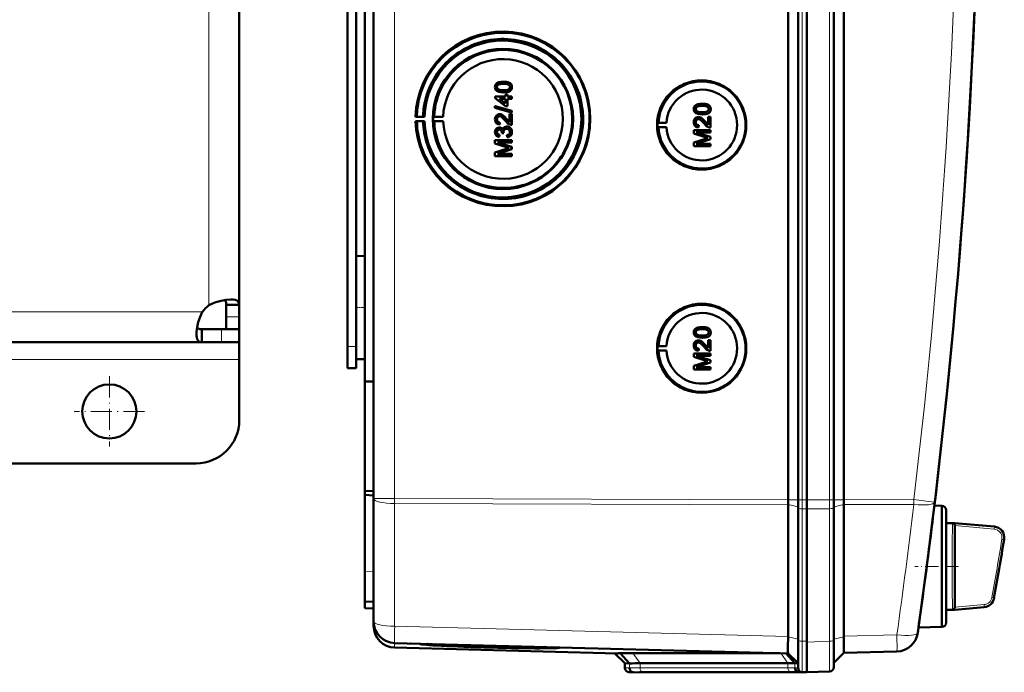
# Model space of a CAD drawing. Extents: x -1976 to 2357, y -1844 to 653.
# Tile 30 of 56: x 546 to 773, y -1569 to -1418. Entities that reach past the tile are written whole.
import ezdxf

# ---------------------------------------------------------------- set-up
doc = ezdxf.new("R2010")
doc.units = 0
doc.linetypes.add('DASHDOT', pattern=[18.5, 12, -3, 0.5, -3])

msp = doc.modelspace()

# ---------------------------------------------------------------- linework, layer by layer
at = {"color": 7, "lineweight": 50}
for p, q in [((627.57, -1528.97), (627.57, -1181.48)), ((723.27, -1529.24), (723.27, -1181.2)), ((725.57, -1181.19), (725.57, -1529.25)), ((727.57, -1181.19), (727.57, -1529.25)), ((733.81, -1529.25), (733.81, -1181.19)), ((736.1, -1529.23), (736.1, -1181.22)), ((727.56, -1196.19), (727.56, -1508.98)), ((623.57, -1478.41), (623.57, -1232.03)), ((625.57, -1356.15), (625.57, -1501.91)), ((596.57, -1363.89), (596.57, -1484.15)), ((621.57, -1493.82), (621.57, -1363.82)), ((656.04, -1433.86), (656.04, -1433.86)), ((657.54, -1432.62), (657.55, -1432.62)), ((659.49, -1433.86), (659.5, -1433.86)), ((655.64, -1436.08), (658.01, -1436.08)), ((655.64, -1436.42), (655.64, -1436.08)), ((658.01, -1438.25), (655.64, -1436.42)), ((656.3, -1434.37), (656.31, -1434.37)), ((656.62, -1436.57), (658.01, -1437.64)), ((658.01, -1436.57), (656.62, -1436.57)), ((656.63, -1436.57), (658.02, -1437.64)), ((657.54, -1435.09), (657.55, -1435.09)), ((658.01, -1435.58), (658.51, -1435.58)), ((658.01, -1436.08), (658.01, -1435.58)), ((658.01, -1437.64), (658.01, -1436.57)), ((658.51, -1435.58), (658.51, -1436.08)), ((658.51, -1435.58), (658.51, -1436.08)), ((658.51, -1435.58), (658.51, -1435.58)), ((658.51, -1436.08), (659.44, -1436.08)), ((658.51, -1436.57), (658.51, -1438.25)), ((658.51, -1436.57), (658.51, -1438.25)), ((659.44, -1436.57), (658.51, -1436.57)), ((659.12, -1434.72), (659.13, -1434.72)), ((659.44, -1436.08), (659.44, -1436.57)), ((659.44, -1436.08), (659.45, -1436.08)), ((659.44, -1436.57), (659.45, -1436.57)), ((659.45, -1436.08), (659.45, -1436.57)), ((655.59, -1438.29), (659.44, -1439.37)), ((655.59, -1438.7), (655.59, -1438.29)), ((655.59, -1438.29), (655.6, -1438.29)), ((659.44, -1439.78), (655.59, -1438.7)), ((655.6, -1438.29), (659.45, -1439.37)), ((658.51, -1438.25), (658.01, -1438.25)), ((658.51, -1438.25), (658.51, -1438.25)), ((703.44, -1437.71), (703.44, -1437.71)), ((637.56, -1440.69), (637.26, -1440.74)), ((637.26, -1440.74), (639.32, -1440.74)), ((638.99, -1440.72), (637.56, -1440.69)), ((639.32, -1440.74), (638.99, -1440.72)), ((641.56, -1440.71), (641.35, -1440.74)), ((641.35, -1440.74), (643.63, -1440.74)), ((643.63, -1440.74), (641.56, -1440.71)), ((656.66, -1440.13), (656.66, -1440.13)), ((658.95, -1441.96), (658.95, -1440.08)), ((658.95, -1440.08), (659.44, -1440.08)), ((659.44, -1439.37), (659.44, -1439.78)), ((659.44, -1439.37), (659.45, -1439.37)), ((659.44, -1439.78), (659.45, -1439.78)), ((659.44, -1440.08), (659.44, -1442.6)), ((659.44, -1440.08), (659.45, -1440.08)), ((659.45, -1439.37), (659.45, -1439.78)), ((659.45, -1440.08), (659.45, -1442.6)), ((701.93, -1438.95), (701.94, -1438.95)), ((702.19, -1439.46), (702.2, -1439.46)), ((702.55, -1440.77), (702.55, -1440.77)), ((703.44, -1440.18), (703.44, -1440.18)), ((704.84, -1440.72), (705.34, -1440.72)), ((704.84, -1442.61), (704.84, -1440.72)), ((705.01, -1439.81), (705.02, -1439.81)), ((705.34, -1440.72), (705.34, -1443.24)), ((705.34, -1440.72), (705.34, -1443.24)), ((705.34, -1440.72), (705.34, -1440.72)), ((705.38, -1438.95), (705.39, -1438.95)), ((637.26, -1441.74), (637.56, -1441.79)), ((639.32, -1441.74), (637.26, -1441.74)), ((637.56, -1441.79), (638.99, -1441.76)), ((638.99, -1441.76), (639.32, -1441.74)), ((641.56, -1441.77), (641.35, -1441.74)), ((641.35, -1441.74), (643.63, -1441.74)), ((643.63, -1441.74), (641.56, -1441.77)), ((656.04, -1441.32), (656.04, -1441.32)), ((656.57, -1443.19), (656.58, -1443.19)), ((656.73, -1442.05), (656.68, -1442.55)), ((656.68, -1442.55), (656.69, -1442.55)), ((656.74, -1442.05), (656.69, -1442.55)), ((656.73, -1442.05), (656.74, -1442.05)), ((658.24, -1441.2), (658.95, -1441.96)), ((658.24, -1441.2), (658.24, -1441.2)), ((658.28, -1442.99), (658.29, -1442.99)), ((659.44, -1442.6), (659.45, -1442.6)), ((693.14, -1442.13), (693.34, -1442.1)), ((693.14, -1442.13), (695.18, -1442.13)), ((693.14, -1443.13), (693.34, -1443.16)), ((693.14, -1443.13), (695.18, -1443.13)), ((693.34, -1442.1), (695.18, -1442.13)), ((693.34, -1443.16), (695.18, -1443.13)), ((701.93, -1441.97), (701.94, -1441.97)), ((702.62, -1442.7), (702.57, -1443.19)), ((702.57, -1443.19), (702.58, -1443.2)), ((702.63, -1442.7), (702.58, -1443.19)), ((702.62, -1442.7), (702.63, -1442.7)), ((704.13, -1441.84), (704.84, -1442.6)), ((704.13, -1441.84), (704.13, -1441.84)), ((705.34, -1443.24), (705.34, -1443.24)), ((656.04, -1444.27), (656.04, -1444.27)), ((656.63, -1444.92), (656.58, -1445.41)), ((656.58, -1445.41), (656.59, -1445.41)), ((656.64, -1444.92), (656.59, -1445.41)), ((656.63, -1444.92), (656.64, -1444.92)), ((657.17, -1444.48), (657.18, -1444.41)), ((657.62, -1444.53), (657.17, -1444.48)), ((657.56, -1444.21), (657.57, -1444.21)), ((657.62, -1444.53), (657.62, -1444.53)), ((658.41, -1445.46), (658.36, -1444.97)), ((658.41, -1445.46), (658.41, -1445.46)), ((659.49, -1444.26), (659.5, -1444.26)), ((701.48, -1443.79), (705.34, -1443.79)), ((701.48, -1444.6), (701.48, -1443.79)), ((704.14, -1445.45), (701.48, -1444.6)), ((702.08, -1444.33), (705.34, -1445.36)), ((702.08, -1444.33), (705.34, -1445.36)), ((705.34, -1444.33), (702.08, -1444.33)), ((705.34, -1443.79), (705.34, -1444.33)), ((705.34, -1443.79), (705.34, -1444.33)), ((705.34, -1443.79), (705.34, -1443.79)), ((705.34, -1444.33), (705.34, -1444.33)), ((705.34, -1445.36), (705.34, -1445.93)), ((705.34, -1445.36), (705.34, -1445.93)), ((705.34, -1445.36), (705.34, -1445.36)), ((655.59, -1446.1), (659.44, -1446.1)), ((655.59, -1446.92), (655.59, -1446.1)), ((658.25, -1447.77), (655.59, -1446.92)), ((656.18, -1446.65), (659.44, -1447.68)), ((659.44, -1446.65), (656.18, -1446.65)), ((656.19, -1446.65), (659.45, -1447.68)), ((659.44, -1446.1), (659.44, -1446.65)), ((659.44, -1446.1), (659.45, -1446.1)), ((659.44, -1446.65), (659.45, -1446.65)), ((659.44, -1447.68), (659.44, -1448.24)), ((659.44, -1447.68), (659.45, -1447.68)), ((659.45, -1446.1), (659.45, -1446.65)), ((659.45, -1447.68), (659.45, -1448.24)), ((701.48, -1446.67), (704.19, -1445.81)), ((701.48, -1447.49), (701.48, -1446.67)), ((705.34, -1447.49), (701.48, -1447.49)), ((705.34, -1445.93), (702.08, -1446.95)), ((705.34, -1445.93), (702.08, -1446.95)), ((702.08, -1446.95), (705.34, -1446.95)), ((705.34, -1445.93), (705.34, -1445.93)), ((705.34, -1446.95), (705.34, -1447.49)), ((705.34, -1446.95), (705.34, -1447.49)), ((705.34, -1446.95), (705.34, -1446.95)), ((705.34, -1447.49), (705.34, -1447.49)), ((655.59, -1448.99), (658.29, -1448.13)), ((655.59, -1449.81), (655.59, -1448.99)), ((659.44, -1449.81), (655.59, -1449.81)), ((659.44, -1448.24), (656.18, -1449.27)), ((656.18, -1449.27), (659.44, -1449.27)), ((659.45, -1448.24), (656.19, -1449.27)), ((659.44, -1448.24), (659.45, -1448.24)), ((659.44, -1449.27), (659.44, -1449.81)), ((659.44, -1449.27), (659.45, -1449.27)), ((659.44, -1449.81), (659.45, -1449.81)), ((659.45, -1449.27), (659.45, -1449.81)), ((623.57, -1472.93), (625.57, -1472.87)), ((623.57, -1472.93), (625.57, -1472.87)), ((623.57, -1484.82), (623.57, -1472.93)), ((593.57, -1484.15), (593.57, -1486.96)), ((596.57, -1484.15), (593.57, -1484.15)), ((596.57, -1484.15), (596.57, -1486.96)), ((623.57, -1496.72), (623.57, -1484.82)), ((593.57, -1486.96), (593.57, -1489.82)), ((596.57, -1486.96), (596.57, -1489.82)), ((587.89, -1492.82), (587.89, -1489.82)), ((592.45, -1489.82), (587.89, -1489.82)), ((596.57, -1489.82), (592.45, -1489.82)), ((596.57, -1489.82), (593.57, -1489.82)), ((596.57, -1492.82), (596.57, -1489.82)), ((701.93, -1490.56), (701.94, -1490.56)), ((702.19, -1491.07), (702.2, -1491.07)), ((703.44, -1489.32), (703.44, -1489.32)), ((705.38, -1490.55), (705.39, -1490.55)), ((587.89, -1492.82), (524.68, -1492.82)), ((592.45, -1492.82), (587.89, -1492.82)), ((596.57, -1492.82), (592.45, -1492.82)), ((596.57, -1492.82), (596.57, -1496.82)), ((623.57, -1493.82), (623.57, -1491.23)), ((702.55, -1492.38), (702.55, -1492.38)), ((703.44, -1491.79), (703.44, -1491.79)), ((704.13, -1493.45), (704.84, -1494.21)), ((704.13, -1493.45), (704.13, -1493.45)), ((704.84, -1492.33), (705.34, -1492.33)), ((704.84, -1494.22), (704.84, -1492.33)), ((705.01, -1491.41), (705.02, -1491.41)), ((705.34, -1492.33), (705.34, -1494.85)), ((705.34, -1492.33), (705.34, -1494.85)), ((705.34, -1492.33), (705.34, -1492.33)), ((621.57, -1498.82), (621.57, -1493.82)), ((623.57, -1498.82), (623.57, -1493.82)), ((693.14, -1493.73), (693.34, -1493.7)), ((693.14, -1493.73), (695.18, -1493.73)), ((693.14, -1494.73), (693.34, -1494.76)), ((693.14, -1494.73), (695.18, -1494.73)), ((693.34, -1493.7), (695.18, -1493.73)), ((693.34, -1494.76), (695.18, -1494.73)), ((701.48, -1495.39), (705.34, -1495.39)), ((701.48, -1496.2), (701.48, -1495.39)), ((701.93, -1493.58), (701.94, -1493.58)), ((702.62, -1494.31), (702.57, -1494.8)), ((702.57, -1494.8), (702.58, -1494.8)), ((702.63, -1494.31), (702.58, -1494.8)), ((702.62, -1494.31), (702.63, -1494.31)), ((705.34, -1494.85), (705.34, -1494.85)), ((705.34, -1495.39), (705.34, -1495.94)), ((705.34, -1495.39), (705.34, -1495.94)), ((705.34, -1495.39), (705.34, -1495.39)), ((596.57, -1496.82), (596.57, -1510.82)), ((623.57, -1496.72), (625.57, -1496.77)), ((704.14, -1497.06), (701.48, -1496.2)), ((701.48, -1498.28), (704.19, -1497.42)), ((702.08, -1495.94), (705.34, -1496.97)), ((702.08, -1495.94), (705.34, -1496.97)), ((705.34, -1495.94), (702.08, -1495.94)), ((705.34, -1497.53), (702.08, -1498.56)), ((705.34, -1497.53), (702.08, -1498.56)), ((705.34, -1495.94), (705.34, -1495.94)), ((705.34, -1496.97), (705.34, -1497.53)), ((705.34, -1496.97), (705.34, -1497.53)), ((705.34, -1496.97), (705.34, -1496.97)), ((705.34, -1497.53), (705.34, -1497.53)), ((621.57, -1498.82), (623.57, -1498.82)), ((701.48, -1499.1), (701.48, -1498.28)), ((705.34, -1499.1), (701.48, -1499.1)), ((702.08, -1498.56), (705.34, -1498.56)), ((705.34, -1498.56), (705.34, -1499.1)), ((705.34, -1498.56), (705.34, -1499.1)), ((705.34, -1498.56), (705.34, -1498.56)), ((705.34, -1499.1), (705.34, -1499.1)), ((625.57, -1501.91), (627.57, -1501.89)), ((625.57, -1527.18), (625.57, -1501.91)), ((727.56, -1529.25), (727.56, -1508.98)), ((586.57, -1520.82), (524.83, -1520.82)), ((625.57, -1527.18), (627.57, -1527.2)), ((625.57, -1527.18), (625.57, -1528.12)), ((625.57, -1528.12), (625.57, -1545.76)), ((625.57, -1528.12), (627.57, -1528.22)), ((627.57, -1557.33), (627.57, -1528.97)), ((725.57, -1529.25), (725.57, -1531.1)), ((727.56, -1529.25), (727.56, -1531.33)), ((727.57, -1529.25), (727.57, -1531.33)), ((733.81, -1529.25), (733.81, -1531.07)), ((723.27, -1530.36), (723.27, -1560.84)), ((725.57, -1531.1), (725.57, -1561.67)), ((727.56, -1531.33), (727.56, -1562.1)), ((727.57, -1531.33), (727.57, -1561.9)), ((733.81, -1531.07), (733.81, -1561.69)), ((736.1, -1530.35), (736.1, -1530.33)), ((736.1, -1530.35), (736.1, -1560.72)), ((758.74, -1530.62), (757.05, -1530.57)), ((758.74, -1544.62), (758.74, -1530.62)), ((759.74, -1531.62), (759.74, -1544.62)), ((759.74, -1534.62), (759.74, -1531.62)), ((756.71, -1533.36), (756.58, -1534.38)), ((759.74, -1534.62), (761.77, -1534.62)), ((761.76, -1535.17), (761.76, -1535.22)), ((761.76, -1535.22), (761.76, -1535.24)), ((762.59, -1534.69), (761.77, -1534.62)), ((762.6, -1534.69), (761.77, -1534.62)), ((761.77, -1535.24), (761.77, -1554)), ((762.6, -1534.69), (770.9, -1535.42)), ((758.74, -1554.38), (758.74, -1544.62)), ((759.74, -1544.62), (759.74, -1557.62)), ((625.57, -1552.75), (625.57, -1545.76)), ((625.57, -1554.25), (625.57, -1552.75)), ((627.57, -1552.82), (625.57, -1552.75)), ((625.57, -1554.25), (627.57, -1554.32)), ((758.74, -1558.62), (758.74, -1554.38)), ((759.74, -1554.62), (761.77, -1554.62)), ((759.74, -1557.62), (759.74, -1554.62)), ((762.6, -1554.55), (761.77, -1554.62)), ((768.57, -1554.02), (762.6, -1554.55)), ((627.57, -1558.38), (627.57, -1557.35)), ((758.74, -1558.62), (753.37, -1558.76)), ((723.26, -1560.92), (723.25, -1561.79)), ((723.26, -1560.92), (723.27, -1560.84)), ((753.27, -1559.5), (753.24, -1559.67)), ((723.27, -1564.71), (632.43, -1562.33)), ((683.88, -1564.73), (632.43, -1563.38)), ((636, -1562.42), (636.13, -1562.43)), ((639.98, -1562.59), (638.26, -1562.55)), ((638.27, -1562.52), (639.98, -1562.57)), ((639.98, -1562.57), (639.97, -1562.53)), ((668.85, -1563.34), (668.87, -1563.29)), ((725.57, -1561.67), (725.57, -1568.04)), ((727.56, -1569.07), (727.56, -1562.1)), ((727.57, -1561.9), (727.57, -1562.1)), ((733.81, -1567.89), (733.81, -1561.69)), ((685.57, -1567.01), (683.27, -1564.71)), ((686.65, -1567.04), (684.51, -1564.69)), ((687.42, -1564.66), (721.41, -1564.66)), ((724.85, -1566.99), (722.75, -1564.7)), ((723.26, -1564.71), (725.57, -1567.01)), ((736.1, -1564.6), (733.81, -1566.89)), ((748.38, -1564.28), (736.1, -1564.6)), ((685.57, -1568.04), (685.57, -1567.01)), ((686.65, -1567.04), (685.57, -1567.01)), ((723.22, -1567.01), (689.08, -1567.01)), ((725.57, -1567.01), (724.85, -1566.99)), ((687.57, -1569.07), (686.53, -1569.04)), ((688.47, -1569.1), (687.53, -1569.06)), ((688.47, -1569.1), (687.57, -1569.07)), ((724.63, -1569.07), (690.49, -1569.07)), ((724.64, -1569.07), (690.49, -1569.07)), ((726.68, -1569.05), (725.74, -1569.02)), ((726.53, -1569.04), (727.57, -1569.07)), ((727.56, -1569.07), (726.65, -1569.1)), ((727.57, -1569.07), (726.68, -1569.05)), ((732.85, -1568.89), (727.56, -1569.07)), ((727.57, -1569.07), (727.57, -1569.07))]:
    msp.add_line(p, q, dxfattribs=at)
at = {"color": 7, "lineweight": 18}
for p, q in [((632.43, -1528.97), (632.43, -1181.48)), ((726.53, -1181.19), (726.53, -1529.25)), ((732.85, -1529.25), (732.85, -1181.19)), ((589.57, -1355.32), (589.57, -1484.29)), ((588.03, -1485.82), (524.64, -1485.82)), ((596.57, -1486.96), (593.57, -1486.96)), ((592.45, -1492.82), (592.45, -1489.82)), ((621.57, -1493.82), (623.57, -1493.82)), ((596.57, -1496.82), (540.57, -1496.82)), ((632.43, -1528.97), (627.57, -1528.97)), ((632.43, -1528.97), (723.27, -1529.24)), ((632.43, -1528.97), (632.43, -1530.09)), ((723.27, -1529.25), (725.57, -1529.25)), ((726.53, -1529.25), (725.57, -1529.25)), ((726.53, -1529.25), (726.53, -1531.33)), ((727.57, -1529.25), (726.53, -1529.25)), ((732.85, -1529.25), (727.56, -1529.25)), ((732.85, -1529.25), (732.85, -1531.29)), ((732.85, -1529.25), (733.81, -1529.25)), ((736.1, -1529.25), (733.81, -1529.25)), ((736.1, -1529.23), (752.3, -1529.18)), ((723.27, -1530.36), (632.43, -1530.09)), ((632.43, -1558.46), (632.43, -1530.09)), ((723.27, -1530.35), (725.57, -1530.87)), ((726.53, -1531.33), (726.53, -1561.9)), ((726.53, -1531.33), (727.57, -1531.33)), ((732.85, -1531.29), (727.56, -1531.33)), ((732.85, -1531.29), (732.85, -1561.92)), ((736.1, -1530.33), (733.81, -1530.84)), ((752.3, -1530.3), (736.1, -1530.35)), ((756.58, -1534.39), (756.58, -1534.38)), ((756.7, -1533.36), (756.71, -1533.36)), ((761.24, -1535.09), (761.25, -1534.85)), ((761.25, -1534.85), (761.26, -1534.76)), ((761.26, -1534.76), (761.27, -1534.7)), ((761.76, -1535.17), (770.84, -1535.99)), ((761.78, -1534.67), (770.88, -1535.5)), ((770.84, -1535.99), (770.88, -1535.5)), ((773.12, -1538.4), (772.62, -1538.32)), ((625.57, -1545.76), (627.57, -1545.83)), ((770.31, -1551.8), (770.81, -1551.89)), ((761.23, -1553.84), (761.21, -1553.45)), ((761.26, -1554.47), (761.25, -1554.38)), ((761.27, -1554.54), (761.26, -1554.47)), ((768.52, -1553.46), (761.76, -1554.07)), ((768.57, -1553.95), (761.78, -1554.56)), ((768.57, -1553.95), (768.52, -1553.46)), ((632.43, -1558.46), (723.27, -1560.84)), ((723.26, -1560.92), (725.57, -1561.44)), ((736.1, -1560.9), (733.81, -1561.41)), ((736.1, -1560.72), (748.38, -1560.4)), ((753.27, -1559.51), (753.27, -1559.5)), ((632.43, -1563.38), (632.43, -1562.33)), ((726.53, -1561.9), (726.53, -1569.04)), ((727.57, -1561.9), (726.53, -1561.9)), ((727.56, -1562.1), (732.85, -1561.92)), ((689.08, -1567.01), (687.42, -1564.66)), ((723.22, -1567.01), (721.56, -1564.67)), ((686.65, -1568.07), (685.57, -1568.04)), ((686.65, -1568.07), (686.65, -1567.04)), ((689.08, -1568.04), (689.08, -1567.01)), ((723.22, -1568.04), (689.08, -1568.04)), ((723.22, -1568.04), (723.22, -1567.01)), ((724.85, -1568.02), (724.85, -1566.99)), ((725.57, -1568.04), (724.85, -1568.02)), ((687.53, -1569.06), (686.53, -1569.04)), ((723.9, -1569.04), (689.76, -1569.04)), ((726.53, -1569.04), (725.74, -1569.02)), ((726.65, -1569.1), (726.65, -1569.04))]:
    msp.add_line(p, q, dxfattribs=at)
at = {"color": 7, "linetype": 'DASHDOT', "lineweight": 18, "ltscale": 0.060001}
for p, q in [((623.37, -1484.82), (625.77, -1484.82)), ((621.37, -1493.82), (623.77, -1493.82))]:
    msp.add_line(p, q, dxfattribs=at)
at = {"color": 7, "linetype": 'DASHDOT', "lineweight": 18, "ltscale": 0.40625}
for p, q in [((566.57, -1500.7), (566.57, -1516.95)), ((574.69, -1508.82), (558.44, -1508.82))]:
    msp.add_line(p, q, dxfattribs=at)
at = {"color": 7, "linetype": 'DASHDOT', "lineweight": 18, "ltscale": 0.252676}
msp.add_line((762.64, -1544.62), (752.53, -1544.62), dxfattribs=at)
at = {"color": 7, "lineweight": 50}
for points in [[(655.59, -1433.86), (655.62, -1433.6), (655.7, -1433.34), (655.84, -1433.12), (656.04, -1432.95), (656.19, -1432.86), (656.52, -1432.74), (657.04, -1432.64), (657.54, -1432.62)], [(657.54, -1435.09), (657.02, -1435.07), (656.51, -1434.97), (656.14, -1434.82), (656.03, -1434.76), (655.83, -1434.58), (655.69, -1434.36), (655.61, -1434.1), (655.59, -1433.86)], [(657.55, -1433.12), (656.99, -1433.14), (656.62, -1433.21), (656.44, -1433.27), (656.28, -1433.37), (656.15, -1433.51), (656.05, -1433.77), (656.04, -1433.86)], [(657.54, -1433.12), (657.17, -1433.13), (656.86, -1433.16), (656.58, -1433.21), (656.44, -1433.26), (656.18, -1433.46), (656.05, -1433.71), (656.04, -1433.86)], [(656.04, -1433.86), (656.07, -1434.04), (656.22, -1434.3), (656.31, -1434.37)], [(656.04, -1433.86), (656.05, -1433.98), (656.13, -1434.2), (656.3, -1434.37)], [(657.54, -1432.62), (658.07, -1432.65), (658.58, -1432.74), (658.83, -1432.83), (659.06, -1432.96), (659.25, -1433.13), (659.39, -1433.36), (659.47, -1433.61), (659.49, -1433.86)], [(659.05, -1433.86), (659.02, -1433.67), (658.88, -1433.44), (658.63, -1433.26), (658.42, -1433.19), (658.1, -1433.14), (657.54, -1433.12)], [(657.54, -1434.6), (658.2, -1434.56), (658.47, -1434.51), (658.61, -1434.47), (658.87, -1434.28), (659.02, -1434.04), (659.05, -1433.86)], [(657.55, -1432.62), (658.05, -1432.64), (658.23, -1432.66), (658.72, -1432.78), (659.07, -1432.96), (659.32, -1433.21), (659.47, -1433.55), (659.5, -1433.86)], [(659.49, -1433.86), (659.44, -1434.24), (659.31, -1434.5), (659.12, -1434.72)], [(659.5, -1433.86), (659.45, -1434.24), (659.26, -1434.58), (659.13, -1434.72)], [(656.3, -1434.37), (656.64, -1434.51), (657.02, -1434.57), (657.54, -1434.6)], [(656.31, -1434.37), (656.71, -1434.53), (657.04, -1434.58), (657.55, -1434.6)], [(659.12, -1434.72), (658.84, -1434.88), (658.36, -1435.02), (657.71, -1435.09), (657.54, -1435.09)], [(659.13, -1434.72), (658.7, -1434.94), (658.22, -1435.05), (657.55, -1435.09)], [(701.48, -1438.95), (701.51, -1438.69), (701.59, -1438.44), (701.73, -1438.21), (701.93, -1438.04), (702.09, -1437.95), (702.42, -1437.83), (702.93, -1437.73), (703.44, -1437.71)], [(703.43, -1438.21), (703.06, -1438.22), (702.75, -1438.25), (702.47, -1438.31), (702.33, -1438.35), (702.08, -1438.55), (701.94, -1438.81), (701.93, -1438.95)], [(703.44, -1438.21), (702.88, -1438.23), (702.51, -1438.3), (702.33, -1438.36), (702.17, -1438.46), (702.04, -1438.6), (701.94, -1438.86), (701.94, -1438.95)], [(704.94, -1438.95), (704.91, -1438.77), (704.77, -1438.53), (704.52, -1438.35), (704.31, -1438.28), (703.99, -1438.23), (703.43, -1438.21)], [(703.44, -1437.71), (703.94, -1437.73), (704.12, -1437.75), (704.61, -1437.87), (704.96, -1438.05), (705.21, -1438.31), (705.36, -1438.64), (705.39, -1438.95)], [(703.44, -1437.71), (703.96, -1437.74), (704.47, -1437.83), (704.72, -1437.92), (704.95, -1438.05), (705.14, -1438.22), (705.29, -1438.45), (705.36, -1438.7), (705.38, -1438.95)], [(655.59, -1441.31), (655.63, -1440.96), (655.76, -1440.63), (655.93, -1440.42), (656.15, -1440.25), (656.48, -1440.14), (656.66, -1440.13)], [(656.67, -1440.62), (656.46, -1440.66), (656.32, -1440.74), (656.18, -1440.87), (656.1, -1441.02), (656.04, -1441.32)], [(656.66, -1440.62), (656.45, -1440.66), (656.27, -1440.76), (656.14, -1440.92), (656.06, -1441.12), (656.04, -1441.32)], [(656.66, -1440.13), (656.95, -1440.16), (657.29, -1440.3), (657.55, -1440.48), (657.96, -1440.88), (658.24, -1441.2)], [(656.66, -1440.13), (656.85, -1440.14), (657.23, -1440.27), (657.56, -1440.49), (657.84, -1440.76), (658.24, -1441.2)], [(658, -1441.66), (657.42, -1441.02), (657.29, -1440.9), (657, -1440.7), (656.66, -1440.62)], [(703.44, -1440.18), (702.91, -1440.16), (702.4, -1440.06), (702.03, -1439.92), (701.92, -1439.85), (701.73, -1439.67), (701.58, -1439.45), (701.51, -1439.19), (701.48, -1438.95)], [(701.48, -1441.96), (701.52, -1441.6), (701.65, -1441.27), (701.82, -1441.06), (702.04, -1440.9), (702.38, -1440.79), (702.55, -1440.77)], [(701.93, -1438.95), (701.94, -1439.07), (702.03, -1439.29), (702.19, -1439.46)], [(701.94, -1438.95), (701.96, -1439.13), (702.11, -1439.39), (702.2, -1439.46)], [(702.19, -1439.46), (702.54, -1439.6), (702.91, -1439.66), (703.43, -1439.69)], [(702.2, -1439.46), (702.6, -1439.62), (702.93, -1439.67), (703.44, -1439.69)], [(702.55, -1440.77), (702.84, -1440.81), (703.18, -1440.95), (703.44, -1441.12), (703.85, -1441.52), (704.13, -1441.84)], [(702.55, -1440.77), (702.74, -1440.79), (703.12, -1440.92), (703.45, -1441.13), (703.74, -1441.4), (704.13, -1441.84)], [(703.43, -1439.69), (704.09, -1439.65), (704.36, -1439.6), (704.5, -1439.56), (704.77, -1439.37), (704.91, -1439.14), (704.94, -1438.95)], [(705.02, -1439.81), (704.59, -1440.03), (704.11, -1440.14), (703.44, -1440.18)], [(705.01, -1439.81), (704.73, -1439.97), (704.25, -1440.11), (703.6, -1440.18), (703.44, -1440.18)], [(705.38, -1438.95), (705.33, -1439.33), (705.21, -1439.59), (705.01, -1439.81)], [(705.39, -1438.95), (705.34, -1439.33), (705.16, -1439.67), (705.02, -1439.81)], [(656.68, -1442.55), (656.32, -1442.47), (656, -1442.3), (655.86, -1442.17), (655.68, -1441.85), (655.6, -1441.49), (655.59, -1441.31)], [(655.59, -1444.29), (655.63, -1443.96), (655.76, -1443.66), (655.97, -1443.41), (656.26, -1443.25), (656.57, -1443.19)], [(656.04, -1441.32), (656.07, -1441.55), (656.13, -1441.72), (656.3, -1441.92), (656.55, -1442.03), (656.74, -1442.05)], [(656.04, -1441.32), (656.1, -1441.66), (656.22, -1441.85), (656.4, -1441.99), (656.62, -1442.05), (656.73, -1442.05)], [(656.57, -1443.19), (656.77, -1443.21), (656.95, -1443.28), (657.11, -1443.4), (657.29, -1443.63), (657.34, -1443.72)], [(656.58, -1443.19), (656.77, -1443.21), (656.96, -1443.28), (657.12, -1443.4), (657.25, -1443.54), (657.34, -1443.71)], [(657.34, -1443.72), (657.42, -1443.47), (657.58, -1443.26), (657.79, -1443.11), (658.03, -1443.02), (658.28, -1442.99)], [(659.1, -1442.55), (658.84, -1442.43), (658.49, -1442.18), (658, -1441.66)], [(658.24, -1441.2), (658.64, -1441.68), (658.95, -1441.96)], [(658.28, -1442.99), (658.48, -1443.01), (658.85, -1443.13), (659.16, -1443.37), (659.38, -1443.7), (659.48, -1444.08), (659.49, -1444.26)], [(658.29, -1442.99), (658.68, -1443.05), (658.91, -1443.16), (659.12, -1443.32), (659.28, -1443.52), (659.45, -1443.88), (659.5, -1444.26)], [(702.57, -1443.19), (702.21, -1443.12), (701.89, -1442.94), (701.75, -1442.81), (701.57, -1442.5), (701.49, -1442.14), (701.48, -1441.96)], [(702.55, -1441.27), (702.34, -1441.3), (702.16, -1441.41), (702.03, -1441.57), (701.95, -1441.77), (701.93, -1441.97)], [(701.93, -1441.97), (701.99, -1442.3), (702.11, -1442.5), (702.29, -1442.63), (702.51, -1442.69), (702.62, -1442.7)], [(702.56, -1441.27), (702.36, -1441.3), (702.21, -1441.38), (702.07, -1441.51), (701.99, -1441.67), (701.94, -1441.97)], [(701.94, -1441.97), (701.96, -1442.19), (702.02, -1442.36), (702.19, -1442.57), (702.44, -1442.68), (702.63, -1442.7)], [(703.89, -1442.3), (703.31, -1441.66), (703.18, -1441.54), (702.89, -1441.35), (702.55, -1441.27)], [(704.99, -1443.19), (704.73, -1443.08), (704.38, -1442.83), (703.89, -1442.3)], [(704.13, -1441.84), (704.53, -1442.33), (704.84, -1442.61)], [(656.58, -1445.41), (656.26, -1445.32), (655.98, -1445.16), (655.76, -1444.91), (655.63, -1444.61), (655.59, -1444.29)], [(656.6, -1443.68), (656.42, -1443.71), (656.2, -1443.84), (656.08, -1444.06), (656.04, -1444.27)], [(656.59, -1443.68), (656.41, -1443.71), (656.25, -1443.8), (656.09, -1444.01), (656.04, -1444.27)], [(656.04, -1444.27), (656.07, -1444.46), (656.14, -1444.63), (656.27, -1444.77), (656.42, -1444.86), (656.64, -1444.92)], [(656.04, -1444.27), (656.06, -1444.46), (656.2, -1444.72), (656.36, -1444.83), (656.63, -1444.92)], [(657.18, -1444.41), (657.16, -1444.2), (657.03, -1443.91), (656.89, -1443.76), (656.79, -1443.72), (656.59, -1443.68)], [(658.28, -1443.49), (658.06, -1443.52), (657.85, -1443.62), (657.76, -1443.69), (657.63, -1443.88), (657.57, -1444.1), (657.56, -1444.21)], [(658.29, -1443.49), (658.06, -1443.52), (657.89, -1443.6), (657.69, -1443.79), (657.58, -1444.07), (657.57, -1444.21)], [(659.05, -1444.25), (659.04, -1444.13), (658.97, -1443.89), (658.83, -1443.7), (658.63, -1443.56), (658.4, -1443.49), (658.28, -1443.49)], [(658.36, -1444.97), (658.57, -1444.91), (658.77, -1444.81), (658.99, -1444.57), (659.05, -1444.25)], [(659.5, -1444.26), (659.46, -1444.61), (659.37, -1444.84), (659.23, -1445.06), (658.96, -1445.29), (658.62, -1445.43), (658.41, -1445.46)], [(659.49, -1444.26), (659.45, -1444.62), (659.3, -1444.95), (659.06, -1445.21), (658.91, -1445.31), (658.58, -1445.44), (658.41, -1445.46)], [(594.61, -1482.94), (593.54, -1483.02), (592.38, -1483.24), (591.16, -1483.59), (590.35, -1483.91), (589.57, -1484.29)], [(593.57, -1484.15), (593.52, -1483.68), (593.36, -1483.33), (593.09, -1483.09)], [(596.57, -1484.15), (596.51, -1483.76), (596.33, -1483.45), (596.03, -1483.21), (595.61, -1483.05), (595.15, -1482.97), (594.61, -1482.94)], [(588.03, -1485.82), (587.75, -1486.4), (587.5, -1486.98), (587.1, -1488.18), (586.83, -1489.36), (586.7, -1490.45), (586.69, -1490.86)], [(586.69, -1490.86), (586.71, -1491.34), (586.77, -1491.76), (586.85, -1492.04), (586.95, -1492.27), (587.1, -1492.49), (587.28, -1492.66), (587.56, -1492.78), (587.89, -1492.82)], [(586.83, -1489.35), (587.07, -1489.62), (587.43, -1489.77), (587.89, -1489.82)], [(701.48, -1490.55), (701.51, -1490.29), (701.59, -1490.04), (701.73, -1489.82), (701.93, -1489.65), (702.09, -1489.56), (702.42, -1489.44), (702.93, -1489.34), (703.44, -1489.32)], [(703.44, -1491.79), (702.91, -1491.76), (702.4, -1491.67), (702.03, -1491.52), (701.92, -1491.45), (701.73, -1491.28), (701.58, -1491.06), (701.51, -1490.8), (701.48, -1490.55)], [(703.43, -1489.81), (703.06, -1489.82), (702.75, -1489.85), (702.47, -1489.91), (702.33, -1489.96), (702.08, -1490.16), (701.94, -1490.41), (701.93, -1490.56)], [(701.93, -1490.56), (701.94, -1490.68), (702.03, -1490.9), (702.19, -1491.07)], [(703.44, -1489.81), (702.88, -1489.84), (702.51, -1489.9), (702.33, -1489.97), (702.17, -1490.07), (702.04, -1490.21), (701.94, -1490.47), (701.94, -1490.56)], [(701.94, -1490.56), (701.96, -1490.74), (702.11, -1490.99), (702.2, -1491.07)], [(702.19, -1491.07), (702.54, -1491.21), (702.91, -1491.27), (703.43, -1491.29)], [(702.2, -1491.07), (702.6, -1491.22), (702.93, -1491.27), (703.44, -1491.29)], [(704.94, -1490.55), (704.91, -1490.37), (704.77, -1490.14), (704.52, -1489.95), (704.31, -1489.89), (703.99, -1489.84), (703.43, -1489.81)], [(703.43, -1491.29), (704.09, -1491.26), (704.36, -1491.21), (704.5, -1491.16), (704.77, -1490.98), (704.91, -1490.74), (704.94, -1490.55)], [(703.44, -1489.32), (703.94, -1489.34), (704.12, -1489.36), (704.61, -1489.48), (704.96, -1489.66), (705.21, -1489.91), (705.36, -1490.25), (705.39, -1490.55)], [(703.44, -1489.32), (703.96, -1489.34), (704.47, -1489.44), (704.72, -1489.53), (704.95, -1489.66), (705.14, -1489.83), (705.29, -1490.05), (705.36, -1490.31), (705.38, -1490.55)], [(705.38, -1490.55), (705.33, -1490.94), (705.21, -1491.2), (705.01, -1491.41)], [(705.39, -1490.55), (705.34, -1490.94), (705.16, -1491.28), (705.02, -1491.41)], [(701.48, -1493.57), (701.52, -1493.21), (701.65, -1492.88), (701.82, -1492.67), (702.04, -1492.51), (702.38, -1492.39), (702.55, -1492.38)], [(702.55, -1492.88), (702.34, -1492.91), (702.16, -1493.02), (702.03, -1493.18), (701.95, -1493.37), (701.93, -1493.58)], [(702.56, -1492.88), (702.36, -1492.91), (702.21, -1492.99), (702.07, -1493.12), (701.99, -1493.27), (701.94, -1493.58)], [(702.55, -1492.38), (702.84, -1492.42), (703.18, -1492.55), (703.44, -1492.73), (703.85, -1493.13), (704.13, -1493.45)], [(702.55, -1492.38), (702.74, -1492.4), (703.12, -1492.52), (703.45, -1492.74), (703.74, -1493.01), (704.13, -1493.45)], [(703.89, -1493.91), (703.31, -1493.27), (703.18, -1493.15), (702.89, -1492.96), (702.55, -1492.88)], [(705.02, -1491.41), (704.59, -1491.63), (704.11, -1491.75), (703.44, -1491.79)], [(705.01, -1491.41), (704.73, -1491.58), (704.25, -1491.72), (703.6, -1491.79), (703.44, -1491.79)], [(704.13, -1493.45), (704.53, -1493.93), (704.84, -1494.22)], [(702.57, -1494.8), (702.21, -1494.73), (701.89, -1494.55), (701.75, -1494.42), (701.57, -1494.1), (701.49, -1493.74), (701.48, -1493.57)], [(701.93, -1493.58), (701.99, -1493.91), (702.11, -1494.1), (702.29, -1494.24), (702.51, -1494.3), (702.62, -1494.31)], [(701.94, -1493.58), (701.96, -1493.8), (702.02, -1493.97), (702.19, -1494.17), (702.44, -1494.29), (702.63, -1494.31)], [(704.99, -1494.8), (704.73, -1494.68), (704.38, -1494.44), (703.89, -1493.91)], [(761.78, -1534.67), (761.78, -1534.68), (761.78, -1534.68), (761.74, -1534.68), (761.27, -1534.7)], [(761.27, -1554.54), (761.72, -1554.55), (761.77, -1554.56), (761.78, -1554.56), (761.78, -1554.56), (761.78, -1554.56)], [(736.1, -1564.6), (736.11, -1564.59), (736.11, -1564.58), (736.13, -1564.5), (736.16, -1563.75), (736.12, -1561.36), (736.1, -1560.9)], [(723.24, -1564.41), (723.26, -1564.69), (723.26, -1564.71), (723.26, -1564.71)]]:
    msp.add_lwpolyline(points, dxfattribs=at)
at = {"color": 7, "lineweight": 18}
for points in [[(752.3, -1529.18), (755.75, -1529.6), (757.1, -1529.77), (757.13, -1529.77), (757.14, -1529.77)], [(761.63, -1544.62), (761.65, -1540.2), (761.69, -1537), (761.74, -1535.56), (761.76, -1535.24)], [(773.12, -1538.4), (773.15, -1537.99), (773.12, -1537.58), (773.02, -1537.18), (772.85, -1536.8), (772.63, -1536.45), (772.35, -1536.15), (772.02, -1535.89), (771.66, -1535.7), (771.27, -1535.56), (770.88, -1535.5)], [(761.76, -1554), (761.74, -1553.67), (761.69, -1552.2), (761.63, -1546.23), (761.63, -1544.62)], [(770.81, -1551.89), (770.8, -1551.96), (770.81, -1551.97), (770.81, -1551.97), (770.81, -1551.98)], [(732.85, -1561.92), (732.86, -1566.97), (732.85, -1568.83), (732.85, -1568.88), (732.85, -1568.89)]]:
    msp.add_lwpolyline(points, dxfattribs=at)
at = {"color": 7, "lineweight": 50}
msp.add_circle((566.57, -1508.82), 6.25, dxfattribs=at)
for centre, radius, start, end in [((-699.21, -1355.22), 1466.77, 351.97557, 8.02443), ((-699.21, -1355.22), 1466.77, 353.02402, 6.97598), ((657.5, -1441.23), 19.93, 50.1361, 128.2004), ((657.46, -1441.23), 18.48, 89.1424, 128.1635), ((657.47, -1441.23), 18.48, 50.1161, 89.1447), ((657.5, -1441.24), 19.95, 128.2036, 167.2203), ((657.47, -1441.24), 18.49, 128.1643, 167.1689), ((657.5, -1441.23), 15.94, 88.9947, 127.951), ((657.5, -1441.24), 15.95, 359.9892, 88.9827), ((657.46, -1441.24), 18.49, 11.116, 50.1205), ((657.49, -1441.24), 19.95, 11.1205, 50.1356), ((657.51, -1441.24), 15.95, 127.9515, 166.8926), ((703.39, -1442.63), 10.07, 121.6654, 176.9908), ((703.38, -1442.62), 10.06, 44.2296, 121.6614), ((703.38, -1442.63), 10.07, 326.8449, 44.2344), ((657.44, -1441.25), 13.82, 182.051, 0.0219), ((659.41, -1441.63), 0.972, 251.2031, 271.7229), ((657.49, -1441.24), 19.94, 276.3924, 0.0094), ((657.49, -1441.24), 15.95, 315.4977, 0.0019), ((657.46, -1441.24), 18.49, 315.426, 0.0019), ((703.39, -1442.63), 10.06, 183.0071, 249.4136), ((705.31, -1442.27), 0.972, 251.2031, 271.7229), ((658.8, -1444.17), 1.24, 182.0275, 197.0123), ((658.81, -1444.17), 1.24, 181.9991, 197.0331), ((712.76, -1418.7), 28.1, 252.1439, 253.4495), ((713.86, -1476.25), 31.94, 106.5638, 107.6251), ((657.5, -1441.24), 19.94, 198.3281, 237.347), ((657.47, -1441.24), 18.49, 198.3768, 237.3843), ((657.51, -1441.24), 15.95, 198.6388, 237.5823), ((666.87, -1421.02), 28.1, 252.1439, 253.4495), ((667.96, -1478.57), 31.94, 106.5638, 107.6251), ((703.38, -1442.63), 10.06, 249.4231, 326.8509), ((657.5, -1441.25), 15.94, 276.5435, 315.4973), ((657.5, -1441.25), 15.94, 237.5832, 276.5411), ((657.46, -1441.25), 18.48, 276.4067, 315.4286), ((657.46, -1441.25), 18.48, 237.382, 276.4107), ((657.5, -1441.25), 19.93, 237.3481, 276.3815), ((593.69, -1489.94), 7, 126.0861, 143.9183), ((703.38, -1494.23), 10.06, 44.2296, 121.6614), ((703.39, -1494.23), 10.07, 121.6654, 176.9908), ((703.38, -1494.23), 10.07, 326.8449, 44.2344), ((703.39, -1494.23), 10.06, 183.0071, 249.4136), ((705.31, -1493.88), 0.972, 251.2031, 271.7229), ((712.76, -1470.31), 28.1, 252.1439, 253.4495), ((713.86, -1527.86), 31.94, 106.5638, 107.6251), ((703.38, -1494.24), 10.06, 249.4231, 326.8509), ((586.57, -1510.82), 10, 270, 360), ((758.74, -1531.62), 1, 360, 90), ((-699.21, -1355.22), 1466.77, 351.99436, 352.98416), ((761.28, -1535.1), 0.404, 68.1311, 90.6343), ((761.21, -1535.22), 0.54, 28.9625, 66.8421), ((761.2, -1535.24), 0.568, 7.3684, 29.9976), ((770.68, -1537.91), 2.5, 350.7584, 84.9846), ((-34.57, -1406.92), 818.33, 349.78982, 350.76058), ((768.35, -1551.53), 2.5, 275.0096, 349.7884), ((761.28, -1554.13), 0.405, 269.2718, 291.8375), ((761.24, -1554.05), 0.496, 292.2385, 311.349), ((761.19, -1553.99), 0.573, 311.1765, 330.2896), ((761.2, -1553.99), 0.569, 329.9504, 352.5335), ((761.25, -1554), 0.512, 352.7968, 0.0487), ((632.57, -1557.33), 5, 180, 268.5), ((632.57, -1558.38), 5, 180, 268.5), ((758.74, -1557.62), 1, 270, 0), ((748.25, -1559.28), 5, 271.5, 351.9756), ((638.42, -1562.82), 0.335, 96.098, 116.6611), ((640.13, -1562.86), 0.328, 94.8324, 116.5026), ((685.12, -1583.85), 19.17, 91.8477, 93.7257), ((687.06, -1664.58), 99.92, 89.7954, 91.4664), ((686.57, -1568.04), 1, 179.9996, 268.0001), ((688.78, -1649.55), 82.54, 89.7929, 91.4806), ((723.42, -1510.26), 56.75, 269.8016, 271.4475), ((726.57, -1568.04), 1, 180, 268), ((732.81, -1567.89), 1, 272, 360), ((690.25, -1636.82), 67.74, 89.7898, 91.498), ((724.88, -1636.64), 67.57, 88.5012, 90.2139), ((724.88, -1497.35), 71.72, 269.8052, 271.4364)]:
    msp.add_arc(centre, radius, start, end, dxfattribs=at)
at = {"color": 7, "lineweight": 18}
for centre, radius, start, end in [((-699.12, -1355.22), 1461.81, 353.16554, 6.83446), ((-699.09, -1356.34), 1461.78, 351.97558, 353.16537), ((909.9, -1539.82), 148.74, 178.444, 179.3011), ((799.23, -1536.86), 38.03, 177.3237, 178.3752), ((770.66, -1537.97), 1.99, 37.688, 84.7251), ((771.3, -1535.55), 0.424, 162.1119, 172.8479), ((1267.29, -1544.22), 506.16, 179.2968, 180.0452), ((-34.57, -1406.92), 817.82, 349.7955, 350.75407), ((-34.57, -1406.92), 818.32, 349.79549, 350.75407), ((770.65, -1537.97), 2, 14.0196, 37.6456), ((770.64, -1537.99), 2.01, 350.5978, 14.326), ((773.41, -1538.45), 0.296, 151.7104, 170.1156), ((1270.61, -1544.93), 509.47, 179.9645, 180.7079), ((910.31, -1549.39), 149.15, 180.707, 181.5619), ((768.33, -1551.46), 2.01, 275.394, 350.0546), ((768.34, -1551.45), 2.51, 275.2859, 349.939), ((777.2, -1553.36), 15.98, 181.7381, 183.6932), ((768.88, -1553.99), 0.314, 172.3323, 185.4928), ((688.78, -1650.13), 82.1, 89.7918, 91.4868), ((723.42, -1510.76), 57.28, 269.8046, 271.4381), ((689.49, -1643.99), 74.96, 89.7903, 91.4949), ((724.12, -1504.53), 64.5, 269.8063, 271.4331)]:
    msp.add_arc(centre, radius, start, end, dxfattribs=at)
at = {"color": 7, "lineweight": 50}
for centre, major_axis, ratio, start_param, end_param in [((657.43, -1441.24), (0, 20.18), 0.999657, 1.595577, 7.829201), ((657.43, -1441.24), (0, 18.12), 0.999657, 1.598396, 7.826382), ((657.43, -1441.24), (0, 16.2), 0.999657, 1.570796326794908, 7.853981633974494), ((657.44, -1441.24), (0, 13.83), 0.999657, 4.712389, 7.817815), ((703.31, -1442.63), (0, 10.3), 0.999657, 4.712389, 10.995574), ((703.33, -1442.63), (0, -8.17), 0.999657, 4.773641, 10.934322), ((657.5, -1441.24), (0, 19.95), 0.999657, 1.347646, 1.543386), ((657.45, -1441.24), (0, 18.48), 0.999657, 1.346623, 1.542431), ((657.5, -1441.24), (0, 15.95), 0.999657, 1.341927, 1.537397), ((657.45, -1441.24), (0, 18.5), 0.999657, 4.712389, 4.9064), ((657.5, -1441.24), (0, 19.94), 0.999657, 4.712389, 4.906582), ((657.45, -1441.24), (0, 16.12), 0.999657, 1.539765, 1.601828), ((657.5, -1441.24), (0, 19.95), 0.999657, 1.598207, 1.890813), ((657.45, -1441.24), (0, 18.48), 0.999657, 1.599161, 1.891848), ((657.5, -1441.24), (0, 15.95), 0.999657, 1.604196, 1.896234), ((703.34, -1442.63), (0, 10.21), 0.999657, 1.521815, 1.619778), ((703.31, -1494.23), (0, 10.3), 0.999657, 4.712389, 10.995574), ((703.33, -1494.23), (0, -8.17), 0.999657, 4.773641, 10.934322), ((703.34, -1494.23), (0, 10.21), 0.999657, 1.521815, 1.619778), ((723.4, -1529.24), (0.01, 5), 0.026177, 1.57344, 1.797689), ((723.4, -1529.24), (-0.01, -5), 0.026177, 4.712467, 4.715033), ((735.97, -1529.23), (-0.01, 5), 0.026177, 4.490592, 4.712311), ((761.77, -1544.63), (0, 10.01), 0.017446, 6.177853, 6.281655), ((761.77, -1544.61), (0, 10.01), 0.017447, 3.143123, 3.246931), ((735.97, -1559.6), (-0.13, 5), 0.020818, 4.449362, 4.484951), ((654.41, -1562.96), (16.15, -0.42), 0.026181, 3.171524, 6.284941), ((654.41, -1562.96), (-14.44, 0.38), 0.026181, 0.039878, 1.656365), ((654.41, -1562.96), (12.78, -0.33), 0.026181, 3.140294, 6.284941), ((654.41, -1562.96), (12.78, -0.33), 0.026181, 2.986226, 3.13929), ((654.41, -1562.92), (-12.77, 0.33), 0.008724, 6.127951, 6.129122), ((654.41, -1562.96), (-14.44, 0.38), 0.026181, 1.656365, 3.134585), ((659.13, -1563.07), (8.06, -0.22), 0.032897, 0.002226, 0.195742), ((654.41, -1562.92), (14.45, -0.38), 0.008724, 0.135897, 0.136723), ((654.41, -1562.96), (-14.44, 0.38), 0.026181, 3.137143, 3.272853), ((660.27, -1563.1), (10.3, -0.28), 0.032776, 0.002254, 0.154137), ((723.4, -1559.71), (-0.13, -5), 0.020818, 5.141188, 5.611027), ((723.4, -1559.71), (-0.13, -5), 0.020818, 5.611027, 5.937635), ((687.56, -1568.06), (0, -1), 0.910082, 4.712394, 6.248285), ((725.77, -1568.02), (0, -1), 0.910127, 4.712398, 6.248279)]:
    msp.add_ellipse(centre, major_axis=major_axis, ratio=ratio, start_param=start_param, end_param=end_param, dxfattribs=at)
at = {"color": 7, "lineweight": 18}
for centre, major_axis, ratio, start_param, end_param in [((632.57, -1528.97), (5, 0), 0.224951, 3.141593, 4.686209), ((752.17, -1529.18), (-0.01, 5), 0.026177, 4.485496, 4.712311), ((752.17, -1529.18), (4.96, -0.59), 0.220468, 4.765165, 6.283185), ((726.57, -1531.1), (-1, 0), 0.224951, 0, 1.53589), ((732.81, -1531.07), (-1, 0), 0.224951, 1.605703, 3.141593), ((632.57, -1557.33), (5, 0), 0.224951, 3.141593, 4.686209), ((632.57, -1557.33), (0.13, 5), 0.020818, 1.798234, 3.141593), ((748.25, -1559.28), (4.95, -0.7), 0.219379, 4.769732, 6.283185), ((748.25, -1559.28), (-0.13, 5), 0.020818, 3.141593, 4.484951), ((726.57, -1561.67), (-1, 0), 0.224951, 0, 1.53589), ((732.81, -1561.69), (1, 0), 0.224951, 4.747296, 6.283185), ((689.79, -1568.04), (0, 1), 0.707107, 1.570796, 3.106686), ((723.93, -1568.04), (0, 1), 0.707107, 1.570796, 3.106686)]:
    msp.add_ellipse(centre, major_axis=major_axis, ratio=ratio, start_param=start_param, end_param=end_param, dxfattribs=at)

doc.saveas('drawing.dxf')
